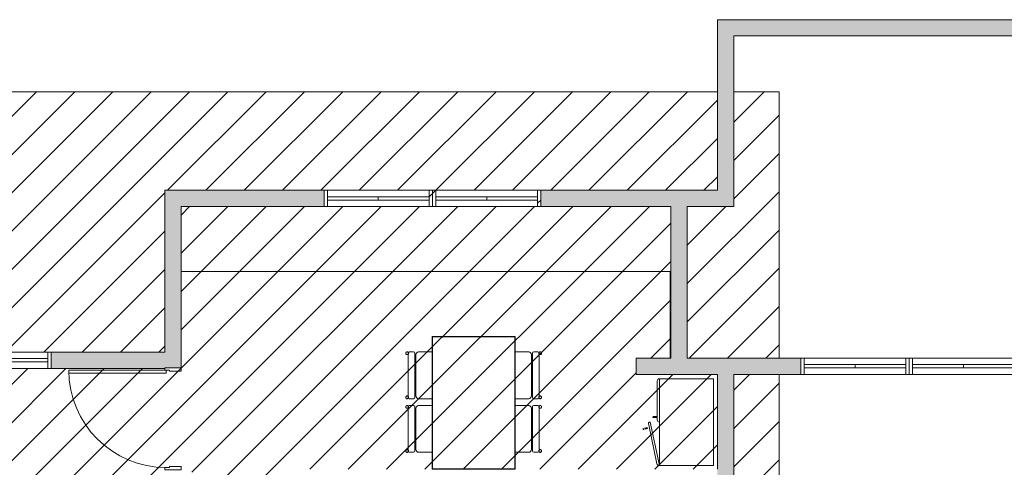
# Model space of a CAD drawing. Header units: metres. Extents: x -3644 to 205, y -1286 to 3747.
# Tile 10 of 32: x -115 to -106, y -8 to -4. Entities that reach past the tile are written whole.
import ezdxf

# ---------------------------------------------------------------- set-up
doc = ezdxf.new("R2010")
doc.units = ezdxf.units.M
for name, color, linetype, lineweight in [('A-DETL', 90, 'Continuous', 25), ('A-DETL-GENF', 92, 'Continuous', 25), ('A-DOOR', 31, 'Continuous', 25), ('A-FLOR', 192, 'Continuous', 25), ('A-GLAZ', 151, 'Continuous', 25), ('A-WALL', 113, 'Continuous', 25), ('A-WALL-PATT', 111, 'Continuous', 25), ('I-FURN', 30, 'Continuous', 25), ('Q-CASE', 31, 'Continuous', 25)]:
    doc.layers.add(name, color=color, linetype=linetype, lineweight=lineweight)

# ---------------------------------------------------------------- blocks, each defined once
blk = doc.blocks.new('Porta acessivel 90cm-FLA - 90x210 _acessível s_ barra_-4342257-PLANTA BAIXA')
at = {"layer": 'A-DOOR', "lineweight": 9}
for p, q in [((0.4125, 0.9626), (0.4125, 0.0626)), ((0.4425, 0.9626), (0.4125, 0.9626)), ((0.4425, 0.0626), (0.4425, 0.9626)), ((0.4125, 0.0626), (0.4425, 0.0626))]:
    blk.add_line(p, q, dxfattribs=at)
at = {"layer": 'A-DOOR', "lineweight": 13}
for p, q in [((-0.4575, 0.075), (-0.4775, 0.075)), ((-0.4775, 0.075), (-0.4775, -0.075)), ((-0.4575, 0.0338), (-0.4575, 0.075)), ((-0.4475, 0.0338), (-0.4575, 0.0338)), ((-0.4475, -0.075), (-0.4475, 0.0338)), ((0.4325, 0.0338), (0.4425, 0.0338)), ((0.4325, -0.075), (0.4325, 0.0338)), ((0.4425, 0.0338), (0.4425, 0.075)), ((0.4425, 0.075), (0.4625, 0.075)), ((0.4625, 0.075), (0.4625, -0.075)), ((-0.4775, -0.075), (-0.4475, -0.075)), ((0.4625, -0.075), (0.4325, -0.075))]:
    blk.add_line(p, q, dxfattribs=at)
at = {"layer": 'A-DOOR', "lineweight": 9}
blk.add_arc((0.4425, 0.0626), 0.9, 90, 180, dxfattribs=at)
blk = doc.blocks.new('Janela Abrir- 2 folhas-FLA_GLEOKrfa - 60x50 h_1_60-4411647-PLANTA BAIXA')
at = {"layer": 'A-GLAZ', "lineweight": 9}
for p, q in [((-0.47, 0.075), (-0.5, 0.075)), ((-0.5, 0.075), (-0.5, -0.075)), ((-0.47, -0.075), (-0.47, 0.075)), ((0.47, 0.075), (-0.47, 0.075)), ((-0.47, -0.015), (-0.47, 0.015)), ((-0.47, 0.015), (0, 0.015)), ((0, -0.015), (0, 0.015)), ((0.47, 0.015), (0, 0.015)), ((0, -0.015), (0, 0.015)), ((0.47, 0.075), (0.47, -0.075)), ((0.5, 0.075), (0.47, 0.075)), ((0.47, -0.015), (0.47, 0.015)), ((0.5, -0.075), (0.5, 0.075)), ((-0.5, -0.075), (-0.47, -0.075)), ((-0.47, -0.015), (0, -0.015)), ((-0.47, -0.075), (0.47, -0.075)), ((0.47, -0.015), (0, -0.015)), ((0.47, -0.075), (0.5, -0.075))]:
    blk.add_line(p, q, dxfattribs=at)
blk = doc.blocks.new('Janela Abrir- 2 folhas-FLA_GLEOKrfa - 60x50 h_1_60-4411646-PLANTA BAIXA')
at = {"layer": 'A-GLAZ', "lineweight": 9}
for p, q in [((-0.5, 0.075), (-0.47, 0.075)), ((-0.5, -0.075), (-0.5, 0.075)), ((-0.47, 0.075), (-0.47, -0.075)), ((-0.47, 0.075), (0.47, 0.075)), ((-0.47, 0.015), (-0.47, -0.015)), ((-0.47, 0.015), (0, 0.015)), ((0, 0.015), (0, -0.015)), ((0.47, 0.015), (0, 0.015)), ((0, 0.015), (0, -0.015)), ((0.47, 0.075), (0.5, 0.075)), ((0.47, -0.075), (0.47, 0.075)), ((0.47, 0.015), (0.47, -0.015)), ((0.5, 0.075), (0.5, -0.075)), ((-0.47, -0.075), (-0.5, -0.075)), ((-0.47, -0.015), (0, -0.015)), ((0.47, -0.075), (-0.47, -0.075)), ((0.47, -0.015), (0, -0.015)), ((0.5, -0.075), (0.47, -0.075))]:
    blk.add_line(p, q, dxfattribs=at)
blk = doc.blocks.new('Janela Abrir- 2 folhas-FLA_GLEOKrfa - 60x50 h_1_60-V32-PLANTA BAIXA')
at = {"layer": 'A-GLAZ', "lineweight": 9}
for p, q in [((-0.47, 0.075), (-0.5, 0.075)), ((-0.5, 0.075), (-0.5, -0.075)), ((-0.47, -0.075), (-0.47, 0.075)), ((0.47, 0.075), (-0.47, 0.075)), ((-0.47, -0.015), (-0.47, 0.015)), ((-0.47, 0.015), (0, 0.015)), ((0, -0.015), (0, 0.015)), ((0.47, 0.015), (0, 0.015)), ((0, -0.015), (0, 0.015)), ((0.47, 0.075), (0.47, -0.075)), ((0.5, 0.075), (0.47, 0.075)), ((0.47, -0.015), (0.47, 0.015)), ((0.5, -0.075), (0.5, 0.075)), ((-0.5, -0.075), (-0.47, -0.075)), ((-0.47, -0.015), (0, -0.015)), ((-0.47, -0.075), (0.47, -0.075)), ((0.47, -0.015), (0, -0.015)), ((0.47, -0.075), (0.5, -0.075))]:
    blk.add_line(p, q, dxfattribs=at)
blk = doc.blocks.new('Janela Abrir- 2 folhas-FLA_GLEOKrfa - 60x50 h_1_60-V33-PLANTA BAIXA')
at = {"layer": 'A-GLAZ', "lineweight": 9}
for p, q in [((-0.5, 0.075), (-0.47, 0.075)), ((-0.5, -0.075), (-0.5, 0.075)), ((-0.47, 0.075), (-0.47, -0.075)), ((-0.47, 0.075), (0.47, 0.075)), ((-0.47, 0.015), (-0.47, -0.015)), ((-0.47, 0.015), (0, 0.015)), ((0, 0.015), (0, -0.015)), ((0.47, 0.015), (0, 0.015)), ((0, 0.015), (0, -0.015)), ((0.47, 0.075), (0.5, 0.075)), ((0.47, -0.075), (0.47, 0.075)), ((0.47, 0.015), (0.47, -0.015)), ((0.5, 0.075), (0.5, -0.075)), ((-0.47, -0.075), (-0.5, -0.075)), ((-0.47, -0.015), (0, -0.015)), ((0.47, -0.075), (-0.47, -0.075)), ((0.47, -0.015), (0, -0.015)), ((0.5, -0.075), (0.47, -0.075))]:
    blk.add_line(p, q, dxfattribs=at)
blk = doc.blocks.new('Granito2 - Granito2-4359973-PLANTA BAIXA')
at = {"layer": 'Q-CASE', "lineweight": 9}
blk.add_line((-3.2424, -1.6421), (1.2776, -1.6421), dxfattribs=at)
blk = doc.blocks.new('Ármario Glendo - Armário 80x50-4431076-PLANTA BAIXA')
at = {"layer": 'Q-CASE', "lineweight": 9}
for p, q in [((0.019, 0.0996), (-0.3412, 0.0245)), ((-0.0179, 0.136), (-0.0208, 0.1352)), ((-0.0208, 0.1352), (-0.0179, 0.136)), ((-0.0179, 0.136), (-0.0208, 0.1352)), ((-0.0208, 0.1352), (-0.0179, 0.136)), ((-0.0208, 0.1352), (-0.0179, 0.1243)), ((-0.0208, 0.1352), (-0.0179, 0.1243)), ((-0.0167, 0.1199), (-0.0146, 0.112)), ((-0.0167, 0.1199), (-0.0146, 0.112)), ((-0.0068, 0.1141), (-0.0146, 0.112)), ((-0.0146, 0.112), (-0.0068, 0.1141)), ((-0.0068, 0.1141), (-0.0146, 0.112)), ((-0.0146, 0.112), (-0.0068, 0.1141)), ((-0.0145, 0.1278), (-0.0132, 0.128)), ((-0.0101, 0.1265), (-0.013, 0.1373)), ((-0.0101, 0.1265), (-0.013, 0.1373)), ((-0.0068, 0.1141), (-0.009, 0.1223)), ((-0.0068, 0.1141), (-0.009, 0.1223)), ((-0.3553, 0), (0.0435, 0.0854)), ((0.0647, 0.02), (0.4247, 0.02)), ((0.0864, 0.0442), (0.0864, 0.033)), ((0.0864, 0.0442), (0.0864, 0.033)), ((0.0864, 0.0286), (0.0864, 0.0202)), ((0.0864, 0.0286), (0.0864, 0.0202)), ((0.0864, 0.0202), (0.0944, 0.0202)), ((0.0944, 0.0202), (0.0864, 0.0202)), ((0.0864, 0.0202), (0.0944, 0.0202)), ((0.0944, 0.0202), (0.0864, 0.0202)), ((0.089, 0.0352), (0.0903, 0.0354)), ((0.0904, 0.0442), (0.0944, 0.0442)), ((0.0944, 0.0442), (0.0904, 0.0442)), ((0.0904, 0.0442), (0.0944, 0.0442)), ((0.0944, 0.0442), (0.0904, 0.0442)), ((0.0944, 0.0329), (0.0944, 0.0442)), ((0.0944, 0.0329), (0.0944, 0.0442)), ((0.0944, 0.0202), (0.0944, 0.0284)), ((0.0944, 0.0202), (0.0944, 0.0284)), ((-0.3553, 0), (0.4447, 0)), ((-0.3553, 0), (-0.3553, -0.5)), ((0.0447, 0), (0.4447, 0)), ((0.4447, -0.5), (0.4447, 0)), ((-0.3553, -0.5), (0.4447, -0.5))]:
    blk.add_line(p, q, dxfattribs=at)
at = {"layer": 'Q-CASE', "lineweight": 9, "flags": 128}
for points in [[(-0.021, 0.1521), (-0.0216, 0.1519), (-0.0223, 0.1515), (-0.0229, 0.1511), (-0.0234, 0.1506), (-0.0238, 0.1501), (-0.0242, 0.1495), (-0.0244, 0.1488), (-0.0247, 0.1474), (-0.0247, 0.1467), (-0.0245, 0.146), (-0.0245, 0.146)], [(-0.0149, 0.1486), (-0.0151, 0.1492), (-0.0154, 0.1498), (-0.0163, 0.1509), (-0.0173, 0.1517), (-0.0182, 0.152), (-0.0189, 0.1522), (-0.02, 0.1523), (-0.021, 0.1521)], [(-0.0145, 0.1277), (-0.0157, 0.1272), (-0.0167, 0.1265), (-0.0175, 0.1255), (-0.018, 0.1244), (-0.0182, 0.1232), (-0.0181, 0.122), (-0.0176, 0.1208), (-0.0168, 0.1199), (-0.0158, 0.1192), (-0.0146, 0.1187), (-0.0134, 0.1186), (-0.0121, 0.1188)], [(-0.0181, 0.122), (-0.0182, 0.1232), (-0.018, 0.1244)], [(-0.0175, 0.1256), (-0.0167, 0.1265), (-0.0157, 0.1273), (-0.0145, 0.1278)], [(-0.012, 0.1187), (-0.0133, 0.1185), (-0.0146, 0.1187), (-0.0158, 0.1191), (-0.0168, 0.1198)], [(-0.0085, 0.1221), (-0.0083, 0.1233), (-0.0084, 0.1245), (-0.0089, 0.1257), (-0.0097, 0.1266), (-0.0107, 0.1273), (-0.0119, 0.1278), (-0.0132, 0.1279), (-0.0145, 0.1277)], [(-0.0121, 0.1188), (-0.0109, 0.1193), (-0.0098, 0.12), (-0.009, 0.121)], [(-0.009, 0.1209), (-0.0098, 0.1199), (-0.0108, 0.1192), (-0.012, 0.1187)], [(-0.0119, 0.1278), (-0.0107, 0.1274), (-0.0097, 0.1266)], [(-0.0084, 0.1245), (-0.0083, 0.1233), (-0.0085, 0.1221)], [(0.0903, 0.0605), (0.0896, 0.0605), (0.0889, 0.0603), (0.0882, 0.0601), (0.0876, 0.0598), (0.087, 0.0593), (0.0865, 0.0589), (0.0861, 0.0583), (0.0855, 0.057), (0.0853, 0.0563), (0.0853, 0.0556), (0.0853, 0.0555)], [(0.0853, 0.0307), (0.0853, 0.0492), (0.0853, 0.0551), (0.0853, 0.051), (0.0853, 0.0391), (0.0853, 0.0307)], [(0.0903, 0.0353), (0.089, 0.0352), (0.0878, 0.0347), (0.0867, 0.034), (0.0859, 0.033), (0.0854, 0.0319), (0.0853, 0.0307), (0.0854, 0.0295), (0.0859, 0.0284), (0.0867, 0.0274), (0.0878, 0.0267), (0.089, 0.0262), (0.0903, 0.0261)], [(0.0903, 0.026), (0.089, 0.0261), (0.0878, 0.0266), (0.0867, 0.0273), (0.0859, 0.0283), (0.0854, 0.0295), (0.0853, 0.0307), (0.0854, 0.0319), (0.0859, 0.033), (0.0867, 0.034), (0.0878, 0.0348)], [(0.0953, 0.0555), (0.0952, 0.0562), (0.0951, 0.0569), (0.0945, 0.0582), (0.0937, 0.0592), (0.0929, 0.0598), (0.0923, 0.0601), (0.0913, 0.0604), (0.0903, 0.0605)], [(0.0903, 0.0354), (0.0916, 0.0352), (0.0928, 0.0348), (0.0938, 0.034), (0.0946, 0.033), (0.0951, 0.0319), (0.0953, 0.0307), (0.0951, 0.0295), (0.0946, 0.0283), (0.0938, 0.0273), (0.0928, 0.0266), (0.0916, 0.0261), (0.0903, 0.026)], [(0.0903, 0.0261), (0.0916, 0.0262), (0.0928, 0.0267), (0.0938, 0.0274), (0.0946, 0.0284), (0.0951, 0.0295), (0.0953, 0.0307), (0.0951, 0.0319), (0.0946, 0.033), (0.0938, 0.034), (0.0928, 0.0347), (0.0916, 0.0352), (0.0903, 0.0353)], [(0.0953, 0.0307), (0.0953, 0.0492), (0.0953, 0.0551), (0.0953, 0.051), (0.0953, 0.0391), (0.0953, 0.0307)]]:
    blk.add_lwpolyline(points, dxfattribs=at)
at = {"layer": 'Q-CASE', "lineweight": 9}
for centre, radius, start, end in [((0.0281, 0.087), 0.0155, 354.01156, 125.98844), ((-0.336, 0.0052), 0.02, 105, 195), ((0.0647, 0), 0.02, 90, 180), ((0.4247, 0), 0.02, 360, 90)]:
    blk.add_arc(centre, radius, start, end, dxfattribs=at)
blk = doc.blocks.new('Mesa Glendo 1_20X_75 - 72x30-4473434-PLANTA BAIXA')
at = {"layer": 'I-FURN', "lineweight": 9}
for p, q in [((0.6125, 0.3839), (-0.6125, 0.3839)), ((-0.6118, -0.3832), (-0.6118, 0.3832)), ((-0.6118, 0.3832), (0.6118, 0.3832)), ((-0.6112, 0.3826), (-0.6118, 0.3832)), ((-0.6112, 0.3826), (0.6112, 0.3826)), ((-0.6112, -0.3826), (-0.6112, 0.3826)), ((-0.6096, 0.381), (-0.6096, -0.381)), ((0.6096, 0.381), (-0.6096, 0.381)), ((0.6104, 0.381), (-0.6096, 0.381)), ((-0.6096, 0.381), (-0.6096, -0.381)), ((0.6096, 0.381), (0.6096, -0.381)), ((0.6104, -0.381), (0.6104, 0.381)), ((0.6112, 0.3826), (0.6118, 0.3832)), ((0.6112, -0.3826), (0.6112, 0.3826)), ((0.6118, 0.3832), (0.6118, -0.3832)), ((0.6125, -0.3839), (0.6125, 0.3839)), ((-0.6125, -0.3839), (0.6125, -0.3839)), ((-0.6118, -0.3832), (-0.6112, -0.3826)), ((0.6118, -0.3832), (-0.6118, -0.3832)), ((0.6112, -0.3826), (-0.6112, -0.3826)), ((-0.6096, -0.381), (0.6096, -0.381)), ((-0.6096, -0.381), (0.6104, -0.381)), ((0.6118, -0.3832), (0.6112, -0.3826))]:
    blk.add_line(p, q, dxfattribs=at)
for points in [[(-0.6118, 0.3832), (-0.612, 0.3834), (-0.6123, 0.3837), (-0.6124, 0.3838), (-0.6125, 0.3839)], [(-0.6125, -0.3839), (-0.6124, -0.3838), (-0.6123, -0.3837), (-0.612, -0.3834), (-0.6118, -0.3832)]]:
    blk.add_open_spline(points, degree=3, dxfattribs=at)
for points, knots in [([(0.6118, 0.3832), (0.612, 0.3834), (0.6123, 0.3837), (0.6125, 0.3839), (0.6125, 0.3839), (0.6125, 0.3839)], [-1, -1, -1, -1, -0.75, -0.5, -0.2839626, -0.2839626, -0.2839626, -0.2839626]), ([(0.6125, -0.3839), (0.6125, -0.3839), (0.6125, -0.3839), (0.6123, -0.3837), (0.612, -0.3834), (0.6118, -0.3832)], [0.2839626, 0.2839626, 0.2839626, 0.2839626, 0.5, 0.75, 1, 1, 1, 1])]:
    blk.add_open_spline(points, degree=3, knots=knots, dxfattribs=at)
blk = doc.blocks.new('Chair-Breuer - Chair-Breuer-4470652-PLANTA BAIXA')
at = {"layer": 'I-FURN', "lineweight": 9}
for p, q in [((-0.2159, -0.0029), (-0.2159, -0.127)), ((0.2159, -0.127), (0.2159, -0.0029)), ((-0.2159, -0.174), (-0.2159, -0.2109)), ((0.2032, -0.1613), (-0.2032, -0.1613)), ((-0.1905, -0.1524), (0.1905, -0.1524)), ((0.2159, -0.2109), (0.2159, -0.174)), ((-0.2032, -0.2236), (0.2032, -0.2236))]:
    blk.add_line(p, q, dxfattribs=at)
for centre, radius, start, end in [((-0.1905, -0.127), 0.0254, 180, 270), ((-0.2032, -0.174), 0.0127, 90, 180), ((0.1905, -0.127), 0.0254, 270, 360), ((0.2032, -0.174), 0.0127, 0, 90), ((-0.2032, -0.2109), 0.0127, 180, 270), ((0.2032, -0.2109), 0.0127, 270, 0)]:
    blk.add_arc(centre, radius, start, end, dxfattribs=at)
for points in [[(-0.2035, -0.2204), (-0.2045, -0.2204), (-0.2065, -0.2206), (-0.2094, -0.2217), (-0.212, -0.2234), (-0.2147, -0.2265), (-0.2166, -0.2314), (-0.2159, -0.2369), (-0.2136, -0.2409), (-0.2108, -0.2436), (-0.2073, -0.2453), (-0.2048, -0.2457), (-0.2035, -0.2457)], [(-0.2035, -0.2457), (-0.2024, -0.2457), (-0.2004, -0.2454), (-0.1975, -0.2443), (-0.195, -0.2426), (-0.1922, -0.2395), (-0.1904, -0.2346), (-0.191, -0.2291), (-0.1933, -0.2251), (-0.1962, -0.2224), (-0.1997, -0.2207), (-0.2022, -0.2204), (-0.2035, -0.2204)], [(0.2037, -0.2204), (0.2027, -0.2204), (0.2007, -0.2206), (0.1978, -0.2217), (0.1952, -0.2234), (0.1925, -0.2265), (0.1906, -0.2314), (0.1913, -0.2369), (0.1936, -0.2409), (0.1964, -0.2436), (0.1999, -0.2453), (0.2024, -0.2457), (0.2037, -0.2457)], [(0.2037, -0.2457), (0.2048, -0.2457), (0.2068, -0.2454), (0.2097, -0.2443), (0.2122, -0.2426), (0.215, -0.2395), (0.2168, -0.2346), (0.2162, -0.2291), (0.2139, -0.2251), (0.2111, -0.2224), (0.2076, -0.2207), (0.205, -0.2204), (0.2037, -0.2204)]]:
    blk.add_open_spline(points, degree=3, knots=[0, 0, 0, 0, 0.076923, 0.153846, 0.230769, 0.307692, 0.461538, 0.615385, 0.711538, 0.807692, 0.903846, 1, 1, 1, 1], dxfattribs=at)
blk = doc.blocks.new('Chair-Breuer - Chair-Breuer-V37-PLANTA BAIXA')
at = {"layer": 'I-FURN', "lineweight": 9}
for p, q in [((-0.2159, -0.0047), (-0.2159, -0.127)), ((0.2159, -0.127), (0.2159, -0.0047)), ((-0.2159, -0.174), (-0.2159, -0.2109)), ((0.2032, -0.1613), (-0.2032, -0.1613)), ((-0.1905, -0.1524), (0.1905, -0.1524)), ((0.2159, -0.2109), (0.2159, -0.174)), ((-0.2032, -0.2236), (0.2032, -0.2236))]:
    blk.add_line(p, q, dxfattribs=at)
for centre, radius, start, end in [((-0.1905, -0.127), 0.0254, 180, 270), ((-0.2032, -0.174), 0.0127, 90, 180), ((0.1905, -0.127), 0.0254, 270, 360), ((0.2032, -0.174), 0.0127, 0, 90), ((-0.2032, -0.2109), 0.0127, 180, 270), ((0.2032, -0.2109), 0.0127, 270, 0)]:
    blk.add_arc(centre, radius, start, end, dxfattribs=at)
for points in [[(-0.2035, -0.2204), (-0.2045, -0.2204), (-0.2065, -0.2206), (-0.2094, -0.2217), (-0.212, -0.2234), (-0.2147, -0.2265), (-0.2166, -0.2314), (-0.2159, -0.2369), (-0.2136, -0.2409), (-0.2108, -0.2436), (-0.2073, -0.2453), (-0.2048, -0.2457), (-0.2035, -0.2457)], [(-0.2035, -0.2457), (-0.2024, -0.2457), (-0.2004, -0.2454), (-0.1975, -0.2443), (-0.195, -0.2426), (-0.1922, -0.2395), (-0.1904, -0.2346), (-0.191, -0.2291), (-0.1933, -0.2251), (-0.1962, -0.2224), (-0.1997, -0.2207), (-0.2022, -0.2204), (-0.2035, -0.2204)], [(0.2037, -0.2204), (0.2027, -0.2204), (0.2007, -0.2206), (0.1978, -0.2217), (0.1952, -0.2234), (0.1925, -0.2265), (0.1906, -0.2314), (0.1913, -0.2369), (0.1936, -0.2409), (0.1964, -0.2436), (0.1999, -0.2453), (0.2024, -0.2457), (0.2037, -0.2457)], [(0.2037, -0.2457), (0.2048, -0.2457), (0.2068, -0.2454), (0.2097, -0.2443), (0.2122, -0.2426), (0.215, -0.2395), (0.2168, -0.2346), (0.2162, -0.2291), (0.2139, -0.2251), (0.2111, -0.2224), (0.2076, -0.2207), (0.205, -0.2204), (0.2037, -0.2204)]]:
    blk.add_open_spline(points, degree=3, knots=[0, 0, 0, 0, 0.076923, 0.153846, 0.230769, 0.307692, 0.461538, 0.615385, 0.711538, 0.807692, 0.903846, 1, 1, 1, 1], dxfattribs=at)

msp = doc.modelspace()

# ---------------------------------------------------------------- hatches: boundary and pattern name
at = {"layer": 'A-DETL-GENF', "lineweight": 9}
h = msp.add_hatch(dxfattribs=at)
h.set_pattern_fill('FP_9', color=1, style=0, pattern_type=2)
h.set_pattern_definition([(45, (-110.2491, -4.52016), (-0.1767767, 0.1767767), [])])
h.paths.add_polyline_path([(-112.8208, -16.0532), (-107.9727, -16.0532), (-107.9727, -12.6372), (-109.6262, -12.6372), (-109.6262, -12.4872), (-109.0162, -12.4872), (-109.0162, -8.1372), (-112.4512, -8.1372), (-112.4512, -7.9872), (-108.5412, -7.9872), (-108.5412, -7.1122), (-109.2912, -7.1122), (-109.2912, -6.9622), (-108.9712, -6.9622), (-108.9712, -5.5622), (-110.1712, -5.5622), (-110.1712, -5.4122), (-108.5412, -5.4122), (-108.5412, -4.5022), (-121.8727, -4.5022), (-121.8727, -6.9072), (-120.1312, -6.9072), (-120.1312, -7.0572), (-120.4512, -7.0572), (-120.4512, -7.2022), (-120.7412, -7.2022), (-120.7412, -12.3022), (-120.4512, -12.3022), (-120.4512, -12.4872), (-119.6412, -12.4872), (-119.6412, -12.6372), (-121.2612, -12.6372), (-121.2612, -12.4872), (-120.8912, -12.4872), (-120.8912, -7.0572), (-121.8727, -7.0572), (-121.8727, -16.0532), (-115.5812, -16.0532)], flags=0)
h.paths.add_polyline_path([(-109.0162, -14.4872), (-109.0162, -13.8372), (-108.7962, -13.8372), (-108.7962, -14.4872)], flags=0)
h.paths.add_polyline_path([(-110.5662, -12.6372), (-110.9212, -12.6372), (-110.9212, -12.4872), (-110.5662, -12.4872)], flags=0)
h.paths.add_polyline_path([(-111.9512, -12.6372), (-112.8912, -12.6372), (-112.8912, -12.4872), (-111.9512, -12.4872)], flags=0)
h.paths.add_polyline_path([(-110.9512, -12.6372), (-111.8912, -12.6372), (-111.8912, -12.4872), (-110.9512, -12.4872)], flags=0)
h.paths.add_polyline_path([(-112.9212, -12.6372), (-114.0412, -12.6372), (-114.0412, -12.4872), (-113.6412, -12.4872), (-113.6412, -7.9922), (-113.4912, -7.9922), (-113.4912, -7.9872), (-113.3912, -7.9872), (-113.3912, -8.1372), (-113.4912, -8.1372), (-113.4912, -12.4872), (-112.9212, -12.4872)], flags=0)
h.paths.add_polyline_path([(-116.6232, -12.6372), (-117.6412, -12.6372), (-117.6412, -12.4872), (-117.4412, -12.4872), (-117.4412, -12.3422), (-117.0012, -12.3422), (-117.0012, -12.4872), (-114.9812, -12.4872), (-114.9812, -12.6372), (-116.1912, -12.6372)], flags=0)
h.paths.add_polyline_path([(-118.6712, -12.6372), (-119.6112, -12.6372), (-119.6112, -12.4872), (-118.6712, -12.4872)], flags=0)
h.paths.add_polyline_path([(-118.6012, -12.6372), (-118.6112, -12.6372), (-118.6112, -12.4872), (-117.6712, -12.4872), (-117.6712, -12.6372), (-118.4912, -12.6372)], flags=0)
h.paths.add_polyline_path([(-108.8662, -12.4872), (-107.9727, -12.4872), (-107.9727, -9.8872), (-108.8662, -9.8872), (-108.8662, -11.4994)], flags=0)
h.paths.add_polyline_path([(-109.3362, -9.8922), (-109.4862, -9.8922), (-109.4862, -9.5622), (-109.3362, -9.5622), (-109.3362, -9.8872)], flags=0)
h.paths.add_polyline_path([(-108.8662, -9.7372), (-107.9727, -9.7372), (-107.9727, -7.1122), (-108.3912, -7.1122), (-108.3912, -8.1372), (-108.8662, -8.1372), (-108.8662, -9.2125)], flags=0)
h.paths.add_polyline_path([(-117.4612, -7.2222), (-117.4612, -7.0572), (-118.1312, -7.0572), (-118.1312, -6.9072), (-116.6912, -6.9072), (-116.6912, -7.0572), (-117.0412, -7.0572), (-117.0412, -7.2222)], flags=0)
h.paths.add_polyline_path([(-113.6412, -7.0572), (-114.6912, -7.0572), (-114.6912, -6.9072), (-113.6412, -6.9072), (-113.6412, -5.4122), (-112.1712, -5.4122), (-112.1712, -5.5622), (-113.4912, -5.5622), (-113.4912, -7.0522), (-113.6412, -7.0522)], flags=0)
h.paths.add_polyline_path([(-116.22, -7.0572), (-116.6612, -7.0572), (-116.6612, -6.9072), (-115.7212, -6.9072), (-115.7212, -7.0572), (-115.8481, -7.0572)], flags=0)
h.paths.add_polyline_path([(-115.2412, -7.0572), (-115.6612, -7.0572), (-115.6612, -6.9072), (-114.7212, -6.9072), (-114.7212, -7.0572)], flags=0)
h.paths.add_polyline_path([(-118.1612, -7.0572), (-119.1012, -7.0572), (-119.1012, -6.9072), (-118.1612, -6.9072), (-118.1612, -6.9222)], flags=0)
h.paths.add_polyline_path([(-119.9912, -7.0572), (-120.1012, -7.0572), (-120.1012, -6.9072), (-119.1612, -6.9072), (-119.1612, -7.0572)], flags=0)
h.paths.add_polyline_path([(-108.3912, -6.9622), (-107.9727, -6.9622), (-107.9727, -4.5022), (-108.3912, -4.5022), (-108.3912, -5.5622), (-108.8212, -5.5622), (-108.8212, -6.9622), (-108.5412, -6.9622)], flags=0)
h.paths.add_polyline_path([(-110.2012, -5.5622), (-111.1412, -5.5622), (-111.1412, -5.4122), (-110.2012, -5.4122)], flags=0)
h.paths.add_polyline_path([(-111.2012, -5.5622), (-112.1412, -5.5622), (-112.1412, -5.4122), (-111.2012, -5.4122)], flags=0)
at = {"layer": 'A-WALL-PATT', "lineweight": 9}
for points in [[(-102.9305, -3.9872), (-98.5412, -3.9872), (-98.5412, -3.8372), (-108.5412, -3.8372), (-108.5412, -3.9872), (-105.1412, -3.9872)], [(-108.3912, -5.4122), (-108.3912, -3.9872), (-108.5412, -3.9872), (-108.5412, -5.4122)], [(-113.4912, -7.0522), (-113.4912, -5.5622), (-113.6412, -5.5622), (-113.6412, -7.0522), (-113.6086, -7.0522)], [(-108.9694, -6.9622), (-108.8212, -6.9622), (-108.8212, -5.5622), (-108.9712, -5.5622), (-108.9712, -6.9622)], [(-108.9762, -7.1122), (-108.5412, -7.1122), (-108.5412, -6.9622), (-109.2912, -6.9622), (-109.2912, -7.1122)], [(-108.4667, -8.1372), (-108.3912, -8.1372), (-108.3912, -6.9622), (-108.5412, -6.9622), (-108.5412, -8.1372)]]:
    msp.add_hatch(color=254, dxfattribs=at).paths.add_polyline_path(points, flags=0)
h = msp.add_hatch(color=254, dxfattribs=at)
h.paths.add_polyline_path([(-108.3912, -5.5622), (-108.3912, -5.4122), (-110.1712, -5.4122), (-110.1712, -5.5622), (-108.5412, -5.5622)], flags=0)
h.paths.add_polyline_path([(-113.4912, -5.5622), (-112.1712, -5.5622), (-112.1712, -5.4122), (-113.6412, -5.4122), (-113.6412, -5.5622)], flags=0)
h = msp.add_hatch(color=254, dxfattribs=at)
h.paths.add_polyline_path([(-113.9489, -7.0572), (-113.6412, -7.0572), (-113.6412, -6.9072), (-114.6912, -6.9072), (-114.6912, -7.0572)], flags=0)
h.paths.add_polyline_path([(-117.0412, -7.0572), (-116.6912, -7.0572), (-116.6912, -6.9072), (-118.1312, -6.9072), (-118.1312, -7.0572), (-117.4612, -7.0572), (-117.4612, -6.9222), (-117.0412, -6.9222)], flags=0)
h.paths.add_polyline_path([(-120.1312, -7.0572), (-120.1312, -6.9072), (-121.9612, -6.9072), (-121.9612, -7.0572), (-120.8912, -7.0572), (-120.8912, -6.9222), (-120.4512, -6.9222), (-120.4512, -7.0572)], flags=0)
h.paths.add_polyline_path([(-131.8212, -7.0572), (-129.2212, -7.0572), (-129.2212, -6.9072), (-132.1712, -6.9072), (-132.1712, -7.0572), (-131.9712, -7.0572)], flags=0)
h.paths.add_polyline_path([(-128.6712, -7.0572), (-127.4012, -7.0572), (-127.4012, -6.9072), (-128.6712, -6.9072), (-128.6712, -7.0015)], flags=0)
h.paths.add_polyline_path([(-125.4012, -7.0572), (-123.9612, -7.0572), (-123.9612, -6.9072), (-125.4012, -6.9072)], flags=0)
h.paths.add_polyline_path([(-132.7212, -7.0572), (-132.7212, -6.9072), (-132.7712, -6.9072), (-132.7712, -7.0572)], flags=0)
h = msp.add_hatch(color=254, dxfattribs=at)
h.paths.add_polyline_path([(-105.1412, -7.1122), (-105.1412, -6.9622), (-105.7712, -6.9622), (-105.7712, -7.1122), (-105.2912, -7.1122)], flags=0)
h.paths.add_polyline_path([(-107.7712, -7.1122), (-107.7712, -6.9622), (-108.3912, -6.9622), (-108.3912, -7.1122)], flags=0)

# ---------------------------------------------------------------- linework, layer by layer
at = {"layer": 'A-DETL', "lineweight": 9}
for p, q in [((-108.5412, -4.5022), (-121.8727, -4.5022)), ((-107.9727, -4.5022), (-108.3912, -4.5022)), ((-107.9727, -6.9622), (-107.9727, -4.5022)), ((-107.9727, -9.7372), (-107.9727, -7.1122))]:
    msp.add_line(p, q, dxfattribs=at)
at = {"layer": 'A-FLOR', "lineweight": 9}
msp.add_line((-108.9762, -6.9622), (-108.9762, -6.1622), dxfattribs=at)
at = {"layer": 'A-WALL', "lineweight": 18}
for p, q in [((-98.3912, -3.8372), (-108.5412, -3.8372)), ((-108.5412, -3.8372), (-108.5412, -5.4122)), ((-108.3912, -3.9872), (-105.2912, -3.9872)), ((-108.3912, -5.5622), (-108.3912, -3.9872)), ((-112.1712, -5.4122), (-113.6412, -5.4122)), ((-113.6412, -5.4122), (-113.6412, -6.9072)), ((-112.1712, -5.5622), (-112.1712, -5.4122)), ((-108.5412, -5.4122), (-110.1712, -5.4122)), ((-110.1712, -5.4122), (-110.1712, -5.5622)), ((-113.4912, -5.5622), (-112.1712, -5.5622)), ((-113.4912, -7.0522), (-113.4912, -5.5622)), ((-110.1712, -5.5622), (-108.9712, -5.5622)), ((-108.9712, -5.5622), (-108.9712, -6.9622)), ((-108.8212, -6.9622), (-108.8212, -5.5622)), ((-108.8212, -5.5622), (-108.3912, -5.5622)), ((-113.6412, -6.9072), (-114.6912, -6.9072)), ((-114.6912, -6.9072), (-114.6912, -7.0572)), ((-108.9712, -6.9622), (-109.2912, -6.9622)), ((-109.2912, -6.9622), (-109.2912, -7.1122)), ((-107.7712, -6.9622), (-108.8212, -6.9622)), ((-107.7712, -7.1122), (-107.7712, -6.9622)), ((-114.6912, -7.0572), (-113.6412, -7.0572)), ((-113.6412, -7.0522), (-113.4912, -7.0522)), ((-113.6412, -7.0572), (-113.6412, -7.0522)), ((-109.2912, -7.1122), (-108.5412, -7.1122)), ((-108.5412, -7.1122), (-108.5412, -7.9872)), ((-108.3912, -8.1372), (-108.3912, -7.1122)), ((-108.3912, -7.1122), (-107.7712, -7.1122))]:
    msp.add_line(p, q, dxfattribs=at)

# ---------------------------------------------------------------- block references
at = {"layer": 'A-DOOR', "lineweight": 9, "rotation": 89.99999999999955}
msp.add_blockref('Porta acessivel 90cm-FLA - 90x210 _acessível s_ barra_-4342257-PLANTA BAIXA', (-113.5662, -7.5147), dxfattribs=at)
at = {"layer": 'A-GLAZ', "lineweight": 9}
for name, p in [('Janela Abrir- 2 folhas-FLA_GLEOKrfa - 60x50 h_1_60-4411647-PLANTA BAIXA', (-111.6712, -5.4872)), ('Janela Abrir- 2 folhas-FLA_GLEOKrfa - 60x50 h_1_60-4411647-PLANTA BAIXA', (-115.1912, -6.9822)), ('Janela Abrir- 2 folhas-FLA_GLEOKrfa - 60x50 h_1_60-V32-PLANTA BAIXA', (-106.2712, -7.0372))]:
    msp.add_blockref(name, p, dxfattribs=at)
at = {"layer": 'A-GLAZ', "lineweight": 9, "rotation": 180}
for name, p in [('Janela Abrir- 2 folhas-FLA_GLEOKrfa - 60x50 h_1_60-4411646-PLANTA BAIXA', (-110.6712, -5.4872)), ('Janela Abrir- 2 folhas-FLA_GLEOKrfa - 60x50 h_1_60-V33-PLANTA BAIXA', (-107.2712, -7.0372))]:
    msp.add_blockref(name, p, dxfattribs=at)
at = {"layer": 'I-FURN', "lineweight": 9}
for name, p, rotation in [('Mesa Glendo 1_20X_75 - 72x30-4473434-PLANTA BAIXA', (-110.7912, -7.3747), 89.99999999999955), ('Chair-Breuer - Chair-Breuer-4470652-PLANTA BAIXA', (-111.1722, -7.1207), 269.9999999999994), ('Chair-Breuer - Chair-Breuer-V37-PLANTA BAIXA', (-110.4102, -7.1207), 89.99999999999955), ('Chair-Breuer - Chair-Breuer-4470652-PLANTA BAIXA', (-111.1722, -7.616), 269.9999999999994), ('Chair-Breuer - Chair-Breuer-V37-PLANTA BAIXA', (-110.4102, -7.616), 89.99999999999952)]:
    msp.add_blockref(name, p, dxfattribs=dict(at, rotation=rotation))
at = {"layer": 'Q-CASE', "lineweight": 9}
msp.add_blockref('Granito2 - Granito2-4359973-PLANTA BAIXA', (-110.2488, -4.5202), dxfattribs=at)
at = {"layer": 'Q-CASE', "lineweight": 9, "rotation": 89.9999999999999}
msp.add_blockref('Ármario Glendo - Armário 80x50-4431076-PLANTA BAIXA', (-109.0762, -7.5969), dxfattribs=at)

doc.saveas('drawing.dxf')
